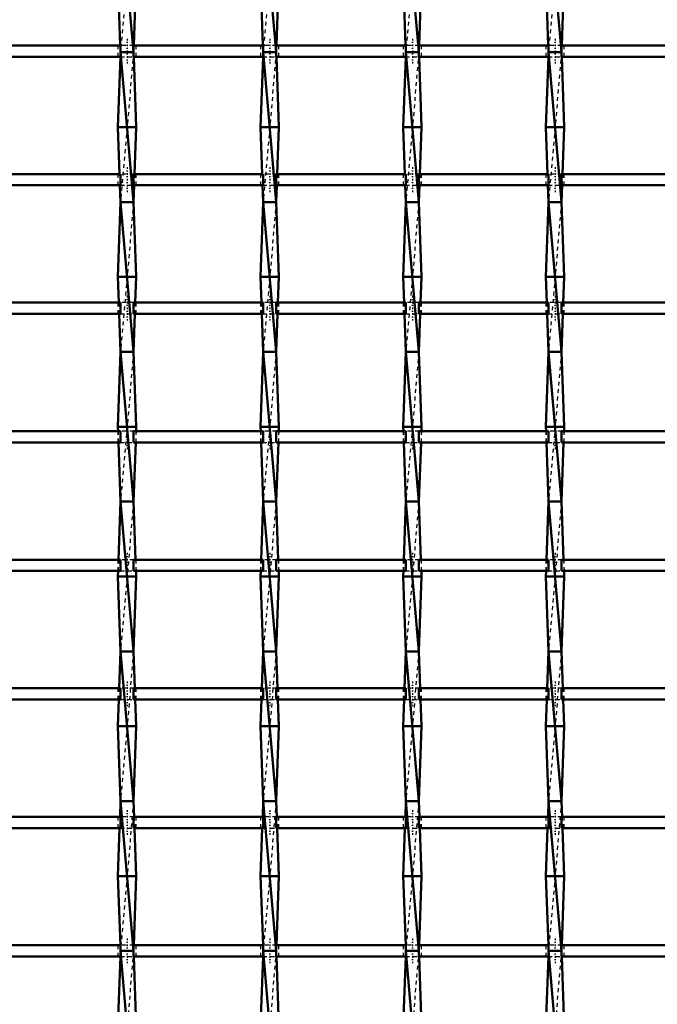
# Model space of a CAD drawing. Header units: millimetres. Extents: x -696 to 532, y -500 to 878.
# Tile 12 of 17: x 9 to 180, y -117 to 146. Entities that reach past the tile are written whole.
import ezdxf

# ---------------------------------------------------------------- set-up
doc = ezdxf.new("R2010")
doc.units = ezdxf.units.MM
doc.linetypes.add('Center', pattern=[1.5, 0.45, -0.5, 0.05, -0.5])
doc.linetypes.add('Dashed', pattern=[2, 1, -1])
for name, color, linetype, lineweight in [('AM_0', 7, 'Continuous', 50), ('AM_7', 7, 'Center', 25), ('AM_9', 6, 'Dashed', 25)]:
    doc.layers.add(name, color=color, linetype=linetype, lineweight=lineweight)

# ---------------------------------------------------------------- blocks, each defined once
blk = doc.blocks.new('13_6dxg5guuq252msk2tvqtuc6jo________0_in_LSSP3303438311700100035010_4')
at = {"layer": 'AM_0'}
for p, q in [((36.37, 177), (39.83, 137)), ((35.65, 157), (36.3, 138.82)), ((40.55, 157), (39.9, 138.82)), ((39.83, 137), (36.37, 137)), ((36.37, 137), (39.83, 97)), ((36.33, 135.82), (35.65, 117)), ((39.87, 135.82), (40.55, 117)), ((40.55, 117), (35.65, 117)), ((35.65, 117), (36.1, 104.49)), ((40.55, 117), (40.1, 104.49)), ((36.21, 101.49), (36.37, 97)), ((39.99, 101.49), (39.83, 97)), ((36.37, 97), (35.65, 77)), ((36.37, 97), (39.83, 57)), ((39.83, 97), (36.37, 97)), ((39.83, 97), (40.55, 77)), ((35.65, 77), (35.9, 70.16)), ((40.55, 77), (35.65, 77)), ((40.55, 77), (40.3, 70.16)), ((36, 67.16), (36.37, 57)), ((40.2, 67.16), (39.83, 57)), ((36.37, 57), (35.65, 37)), ((36.37, 57), (39.83, 17)), ((39.83, 57), (36.37, 57)), ((39.83, 57), (40.55, 37)), ((40.55, 37), (35.65, 37)), ((35.65, 37), (35.69, 35.83)), ((40.55, 37), (40.51, 35.83)), ((35.8, 32.83), (36.37, 17)), ((40.4, 32.83), (39.83, 17)), ((36.37, 17), (35.81, 1.5)), ((36.37, 17), (39.83, -23)), ((39.83, 17), (36.37, 17)), ((39.83, 17), (40.39, 1.5)), ((35.7, -1.5), (35.65, -3)), ((40.5, -1.5), (40.55, -3)), ((40.55, -3), (35.65, -3)), ((35.65, -3), (36.37, -23)), ((40.55, -3), (39.83, -23)), ((36.37, -23), (36.01, -32.83)), ((36.37, -23), (39.83, -63)), ((39.83, -23), (36.37, -23)), ((39.83, -23), (40.19, -32.83)), ((35.91, -35.83), (35.65, -43)), ((40.29, -35.83), (40.55, -43)), ((35.65, -43), (36.37, -63)), ((40.55, -43), (35.65, -43)), ((40.55, -43), (39.83, -63)), ((36.37, -63), (36.22, -67.16)), ((36.37, -63), (39.83, -103)), ((39.83, -63), (36.37, -63)), ((39.83, -63), (39.98, -67.16)), ((36.11, -70.16), (35.65, -83)), ((40.09, -70.16), (40.55, -83)), ((40.55, -83), (35.65, -83)), ((35.65, -83), (36.31, -101.49)), ((40.55, -83), (39.89, -101.49)), ((36.31, -104.49), (35.65, -123)), ((36.37, -103), (39.83, -143)), ((39.83, -103), (36.37, -103)), ((39.89, -104.49), (40.55, -123))]:
    blk.add_line(p, q, dxfattribs=at)
at = {"layer": 'AM_9'}
for p, q in [((39.83, 177), (36.37, 137)), ((36.3, 138.82), (36.37, 137)), ((36.37, 137), (36.33, 135.82)), ((39.83, 137), (36.37, 97)), ((39.9, 138.82), (39.83, 137)), ((39.83, 137), (39.87, 135.82)), ((36.1, 104.49), (36.21, 101.49)), ((40.1, 104.49), (39.99, 101.49)), ((39.83, 97), (36.37, 57)), ((35.9, 70.16), (36, 67.16)), ((40.3, 70.16), (40.2, 67.16)), ((39.83, 57), (36.37, 17)), ((35.69, 35.83), (35.8, 32.83)), ((40.51, 35.83), (40.4, 32.83)), ((39.83, 17), (36.37, -23)), ((35.81, 1.5), (35.7, -1.5)), ((40.39, 1.5), (40.5, -1.5)), ((39.83, -23), (36.37, -63)), ((36.01, -32.83), (35.91, -35.83)), ((40.19, -32.83), (40.29, -35.83)), ((39.83, -63), (36.37, -103)), ((36.22, -67.16), (36.11, -70.16)), ((39.98, -67.16), (40.09, -70.16)), ((36.31, -101.49), (36.37, -103)), ((39.89, -101.49), (39.83, -103)), ((36.37, -103), (36.31, -104.49)), ((39.83, -103), (36.37, -143)), ((39.83, -103), (39.89, -104.49))]:
    blk.add_line(p, q, dxfattribs=at)
blk = doc.blocks.new('14_9rpjz0n31jjumcdefyxerqkhd________0_in_LSSP3303438311700100035010_4')
at = {"layer": 'AM_0'}
for p, q in [((74.47, 177), (77.93, 137)), ((73.75, 157), (74.4, 138.82)), ((78.65, 157), (78, 138.82)), ((77.93, 137), (74.47, 137)), ((74.47, 137), (77.93, 97)), ((74.43, 135.82), (73.75, 117)), ((77.97, 135.82), (78.65, 117)), ((78.65, 117), (73.75, 117)), ((73.75, 117), (74.2, 104.49)), ((78.65, 117), (78.2, 104.49)), ((74.31, 101.49), (74.47, 97)), ((78.09, 101.49), (77.93, 97)), ((74.47, 97), (73.75, 77)), ((74.47, 97), (77.93, 57)), ((77.93, 97), (74.47, 97)), ((77.93, 97), (78.65, 77)), ((78.65, 77), (73.75, 77)), ((73.75, 77), (74, 70.16)), ((78.65, 77), (78.4, 70.16)), ((74.1, 67.16), (74.47, 57)), ((78.3, 67.16), (77.93, 57)), ((74.47, 57), (73.75, 37)), ((74.47, 57), (77.93, 17)), ((77.93, 57), (74.47, 57)), ((77.93, 57), (78.65, 37)), ((78.65, 37), (73.75, 37)), ((73.75, 37), (73.79, 35.83)), ((78.65, 37), (78.61, 35.83)), ((73.9, 32.83), (74.47, 17)), ((78.5, 32.83), (77.93, 17)), ((74.47, 17), (73.91, 1.5)), ((74.47, 17), (77.93, -23)), ((77.93, 17), (74.47, 17)), ((77.93, 17), (78.49, 1.5)), ((73.8, -1.5), (73.75, -3)), ((78.6, -1.5), (78.65, -3)), ((78.65, -3), (73.75, -3)), ((73.75, -3), (74.47, -23)), ((78.65, -3), (77.93, -23)), ((74.47, -23), (74.11, -32.83)), ((77.93, -23), (74.47, -23)), ((74.47, -23), (77.93, -63)), ((77.93, -23), (78.29, -32.83)), ((74.01, -35.83), (73.75, -43)), ((78.39, -35.83), (78.65, -43)), ((78.65, -43), (73.75, -43)), ((73.75, -43), (74.47, -63)), ((78.65, -43), (77.93, -63)), ((74.47, -63), (74.32, -67.16)), ((74.47, -63), (77.93, -103)), ((77.93, -63), (74.47, -63)), ((77.93, -63), (78.08, -67.16)), ((74.21, -70.16), (73.75, -83)), ((78.19, -70.16), (78.65, -83)), ((73.75, -83), (74.41, -101.49)), ((78.65, -83), (73.75, -83)), ((78.65, -83), (77.99, -101.49)), ((74.41, -104.49), (73.75, -123)), ((74.47, -103), (77.93, -143)), ((77.93, -103), (74.47, -103)), ((77.99, -104.49), (78.65, -123))]:
    blk.add_line(p, q, dxfattribs=at)
at = {"layer": 'AM_9'}
for p, q in [((77.93, 177), (74.47, 137)), ((74.4, 138.82), (74.47, 137)), ((74.47, 137), (74.43, 135.82)), ((77.93, 137), (74.47, 97)), ((78, 138.82), (77.93, 137)), ((77.93, 137), (77.97, 135.82)), ((74.2, 104.49), (74.31, 101.49)), ((78.2, 104.49), (78.09, 101.49)), ((77.93, 97), (74.47, 57)), ((74, 70.16), (74.1, 67.16)), ((78.4, 70.16), (78.3, 67.16)), ((77.93, 57), (74.47, 17)), ((73.79, 35.83), (73.9, 32.83)), ((78.61, 35.83), (78.5, 32.83)), ((77.93, 17), (74.47, -23)), ((73.91, 1.5), (73.8, -1.5)), ((78.49, 1.5), (78.6, -1.5)), ((77.93, -23), (74.47, -63)), ((74.11, -32.83), (74.01, -35.83)), ((78.29, -32.83), (78.39, -35.83)), ((77.93, -63), (74.47, -103)), ((74.32, -67.16), (74.21, -70.16)), ((78.08, -67.16), (78.19, -70.16)), ((74.41, -101.49), (74.47, -103)), ((77.99, -101.49), (77.93, -103)), ((74.47, -103), (74.41, -104.49)), ((77.93, -103), (74.47, -143)), ((77.93, -103), (77.99, -104.49))]:
    blk.add_line(p, q, dxfattribs=at)
blk = doc.blocks.new('15_g7igy0x0vfccm8gwxnipumvrg________0_in_LSSP3303438311700100035010_4')
at = {"layer": 'AM_0'}
for p, q in [((112.57, 177), (116.03, 137)), ((111.85, 157), (112.5, 138.82)), ((116.75, 157), (116.1, 138.82)), ((112.57, 137), (116.03, 97)), ((116.03, 137), (112.57, 137)), ((112.53, 135.82), (111.85, 117)), ((116.07, 135.82), (116.75, 117)), ((111.85, 117), (112.3, 104.49)), ((116.75, 117), (111.85, 117)), ((116.75, 117), (116.3, 104.49)), ((112.41, 101.49), (112.57, 97)), ((116.19, 101.49), (116.03, 97)), ((112.57, 97), (111.85, 77)), ((112.57, 97), (116.03, 57)), ((116.03, 97), (112.57, 97)), ((116.03, 97), (116.75, 77)), ((111.85, 77), (112.1, 70.16)), ((116.75, 77), (111.85, 77)), ((116.75, 77), (116.5, 70.16)), ((112.2, 67.16), (112.57, 57)), ((116.4, 67.16), (116.03, 57)), ((112.57, 57), (111.85, 37)), ((112.57, 57), (116.03, 17)), ((116.03, 57), (112.57, 57)), ((116.03, 57), (116.75, 37)), ((116.75, 37), (111.85, 37)), ((111.85, 37), (111.89, 35.83)), ((116.75, 37), (116.71, 35.83)), ((112, 32.83), (112.57, 17)), ((116.6, 32.83), (116.03, 17)), ((112.57, 17), (112.01, 1.5)), ((112.57, 17), (116.03, -23)), ((116.03, 17), (112.57, 17)), ((116.03, 17), (116.59, 1.5)), ((111.9, -1.5), (111.85, -3)), ((116.7, -1.5), (116.75, -3)), ((116.75, -3), (111.85, -3)), ((111.85, -3), (112.57, -23)), ((116.75, -3), (116.03, -23)), ((112.57, -23), (112.21, -32.83)), ((112.57, -23), (116.03, -63)), ((116.03, -23), (112.57, -23)), ((116.03, -23), (116.39, -32.83)), ((112.11, -35.83), (111.85, -43)), ((116.49, -35.83), (116.75, -43)), ((111.85, -43), (112.57, -63)), ((116.75, -43), (111.85, -43)), ((116.75, -43), (116.03, -63)), ((112.57, -63), (112.42, -67.16)), ((116.03, -63), (112.57, -63)), ((112.57, -63), (116.03, -103)), ((116.03, -63), (116.18, -67.16)), ((112.31, -70.16), (111.85, -83)), ((116.29, -70.16), (116.75, -83)), ((116.75, -83), (111.85, -83)), ((111.85, -83), (112.51, -101.49)), ((116.75, -83), (116.09, -101.49)), ((112.51, -104.49), (111.85, -123)), ((112.57, -103), (116.03, -143)), ((116.03, -103), (112.57, -103)), ((116.09, -104.49), (116.75, -123))]:
    blk.add_line(p, q, dxfattribs=at)
at = {"layer": 'AM_9'}
for p, q in [((116.03, 177), (112.57, 137)), ((112.5, 138.82), (112.57, 137)), ((112.57, 137), (112.53, 135.82)), ((116.03, 137), (112.57, 97)), ((116.1, 138.82), (116.03, 137)), ((116.03, 137), (116.07, 135.82)), ((112.3, 104.49), (112.41, 101.49)), ((116.3, 104.49), (116.19, 101.49)), ((116.03, 97), (112.57, 57)), ((112.1, 70.16), (112.2, 67.16)), ((116.5, 70.16), (116.4, 67.16)), ((116.03, 57), (112.57, 17)), ((111.89, 35.83), (112, 32.83)), ((116.71, 35.83), (116.6, 32.83)), ((116.03, 17), (112.57, -23)), ((112.01, 1.5), (111.9, -1.5)), ((116.59, 1.5), (116.7, -1.5)), ((116.03, -23), (112.57, -63)), ((112.21, -32.83), (112.11, -35.83)), ((116.39, -32.83), (116.49, -35.83)), ((116.03, -63), (112.57, -103)), ((112.42, -67.16), (112.31, -70.16)), ((116.18, -67.16), (116.29, -70.16)), ((112.51, -101.49), (112.57, -103)), ((116.09, -101.49), (116.03, -103)), ((112.57, -103), (112.51, -104.49)), ((116.03, -103), (112.57, -143)), ((116.03, -103), (116.09, -104.49))]:
    blk.add_line(p, q, dxfattribs=at)
blk = doc.blocks.new('16_7qak6cjxwpj74i92a5gpgujfq________0_in_LSSP3303438311700100035010_4')
at = {"layer": 'AM_0'}
for p, q in [((150.67, 177), (154.13, 137)), ((149.95, 157), (150.6, 138.82)), ((154.85, 157), (154.2, 138.82)), ((154.13, 137), (150.67, 137)), ((150.67, 137), (154.13, 97)), ((150.63, 135.82), (149.95, 117)), ((154.17, 135.82), (154.85, 117)), ((154.85, 117), (149.95, 117)), ((149.95, 117), (150.4, 104.49)), ((154.85, 117), (154.4, 104.49)), ((150.51, 101.49), (150.67, 97)), ((154.29, 101.49), (154.13, 97)), ((150.67, 97), (149.95, 77)), ((150.67, 97), (154.13, 57)), ((154.13, 97), (150.67, 97)), ((154.13, 97), (154.85, 77)), ((154.85, 77), (149.95, 77)), ((149.95, 77), (150.2, 70.16)), ((154.85, 77), (154.6, 70.16)), ((150.3, 67.16), (150.67, 57)), ((154.5, 67.16), (154.13, 57)), ((150.67, 57), (149.95, 37)), ((150.67, 57), (154.13, 17)), ((154.13, 57), (150.67, 57)), ((154.13, 57), (154.85, 37)), ((149.95, 37), (149.99, 35.83)), ((154.85, 37), (149.95, 37)), ((154.85, 37), (154.81, 35.83)), ((150.1, 32.83), (150.67, 17)), ((154.7, 32.83), (154.13, 17)), ((150.67, 17), (150.11, 1.5)), ((150.67, 17), (154.13, -23)), ((154.13, 17), (150.67, 17)), ((154.13, 17), (154.69, 1.5)), ((150, -1.5), (149.95, -3)), ((154.8, -1.5), (154.85, -3)), ((154.85, -3), (149.95, -3)), ((149.95, -3), (150.67, -23)), ((154.85, -3), (154.13, -23)), ((150.67, -23), (150.31, -32.83)), ((150.67, -23), (154.13, -63)), ((154.13, -23), (150.67, -23)), ((154.13, -23), (154.49, -32.83)), ((150.21, -35.83), (149.95, -43)), ((154.59, -35.83), (154.85, -43)), ((149.95, -43), (150.67, -63)), ((154.85, -43), (149.95, -43)), ((154.85, -43), (154.13, -63)), ((150.67, -63), (150.52, -67.16)), ((154.13, -63), (150.67, -63)), ((150.67, -63), (154.13, -103)), ((154.13, -63), (154.28, -67.16)), ((150.41, -70.16), (149.95, -83)), ((154.39, -70.16), (154.85, -83)), ((154.85, -83), (149.95, -83)), ((149.95, -83), (150.61, -101.49)), ((154.85, -83), (154.19, -101.49)), ((150.61, -104.49), (149.95, -123)), ((150.67, -103), (154.13, -143)), ((154.13, -103), (150.67, -103)), ((154.19, -104.49), (154.85, -123))]:
    blk.add_line(p, q, dxfattribs=at)
at = {"layer": 'AM_9'}
for p, q in [((154.13, 177), (150.67, 137)), ((150.6, 138.82), (150.67, 137)), ((150.67, 137), (150.63, 135.82)), ((154.13, 137), (150.67, 97)), ((154.2, 138.82), (154.13, 137)), ((154.13, 137), (154.17, 135.82)), ((150.4, 104.49), (150.51, 101.49)), ((154.4, 104.49), (154.29, 101.49)), ((154.13, 97), (150.67, 57)), ((150.2, 70.16), (150.3, 67.16)), ((154.6, 70.16), (154.5, 67.16)), ((154.13, 57), (150.67, 17)), ((149.99, 35.83), (150.1, 32.83)), ((154.81, 35.83), (154.7, 32.83)), ((154.13, 17), (150.67, -23)), ((150.11, 1.5), (150, -1.5)), ((154.69, 1.5), (154.8, -1.5)), ((154.13, -23), (150.67, -63)), ((150.31, -32.83), (150.21, -35.83)), ((154.49, -32.83), (154.59, -35.83)), ((154.13, -63), (150.67, -103)), ((150.52, -67.16), (150.41, -70.16)), ((154.28, -67.16), (154.39, -70.16)), ((150.61, -101.49), (150.67, -103)), ((154.19, -101.49), (154.13, -103)), ((150.67, -103), (150.61, -104.49)), ((154.13, -103), (150.67, -143)), ((154.13, -103), (154.19, -104.49))]:
    blk.add_line(p, q, dxfattribs=at)
blk = doc.blocks.new('34_c0vjxltpqz1ddakxh5paepo5k________0_in_LSSP3303438311700100035010_4')
at = {"layer": 'AM_0'}
for p, q in [((36.37, -101.49), (1.73, -101.49)), ((36.37, -101.49), (36.37, -104.49)), ((39.83, -104.49), (39.83, -101.49)), ((74.47, -101.49), (39.83, -101.49)), ((74.47, -101.49), (74.47, -104.49)), ((77.93, -104.49), (77.93, -101.49)), ((112.57, -101.49), (77.93, -101.49)), ((112.57, -101.49), (112.57, -104.49)), ((150.67, -101.49), (116.03, -101.49)), ((116.03, -104.49), (116.03, -101.49)), ((150.67, -101.49), (150.67, -104.49)), ((188.77, -101.49), (154.13, -101.49)), ((154.13, -104.49), (154.13, -101.49)), ((36.37, -104.49), (1.73, -104.49)), ((74.47, -104.49), (39.83, -104.49)), ((112.57, -104.49), (77.93, -104.49)), ((150.67, -104.49), (116.03, -104.49)), ((188.77, -104.49), (154.13, -104.49))]:
    blk.add_line(p, q, dxfattribs=at)
at = {"layer": 'AM_7'}
for p, q in [((38.1, -99.69), (38.1, -106.29)), ((76.2, -99.69), (76.2, -106.29)), ((114.3, -99.69), (114.3, -106.29)), ((152.4, -99.69), (152.4, -106.29))]:
    blk.add_line(p, q, dxfattribs=at)
at = {"layer": 'AM_9'}
for p, q in [((35.65, -101.49), (35.65, -104.49)), ((39.83, -101.49), (36.37, -101.49)), ((40.55, -104.49), (40.55, -101.49)), ((73.75, -101.49), (73.75, -104.49)), ((77.93, -101.49), (74.47, -101.49)), ((78.65, -104.49), (78.65, -101.49)), ((111.85, -101.49), (111.85, -104.49)), ((116.03, -101.49), (112.57, -101.49)), ((116.75, -104.49), (116.75, -101.49)), ((149.95, -101.49), (149.95, -104.49)), ((154.13, -101.49), (150.67, -101.49)), ((154.85, -104.49), (154.85, -101.49)), ((36.37, -104.49), (39.83, -104.49)), ((74.47, -104.49), (77.93, -104.49)), ((112.57, -104.49), (116.03, -104.49)), ((150.67, -104.49), (154.13, -104.49))]:
    blk.add_line(p, q, dxfattribs=at)
blk = doc.blocks.new('35_dmix8wh6pi351kmlix7o0mbre________0_in_LSSP3303438311700100035010_4')
at = {"layer": 'AM_0'}
for p, q in [((36.37, -67.16), (1.73, -67.16)), ((36.37, -67.16), (36.37, -70.16)), ((39.83, -70.16), (39.83, -67.16)), ((74.47, -67.16), (39.83, -67.16)), ((74.47, -67.16), (74.47, -70.16)), ((112.57, -67.16), (77.93, -67.16)), ((77.93, -70.16), (77.93, -67.16)), ((112.57, -67.16), (112.57, -70.16)), ((116.03, -70.16), (116.03, -67.16)), ((150.67, -67.16), (116.03, -67.16)), ((150.67, -67.16), (150.67, -70.16)), ((154.13, -70.16), (154.13, -67.16)), ((188.77, -67.16), (154.13, -67.16)), ((36.37, -70.16), (1.73, -70.16)), ((74.47, -70.16), (39.83, -70.16)), ((112.57, -70.16), (77.93, -70.16)), ((150.67, -70.16), (116.03, -70.16)), ((188.77, -70.16), (154.13, -70.16))]:
    blk.add_line(p, q, dxfattribs=at)
at = {"layer": 'AM_7'}
for p, q in [((38.1, -65.36), (38.1, -71.96)), ((76.2, -65.36), (76.2, -71.96)), ((114.3, -65.36), (114.3, -71.96)), ((152.4, -65.36), (152.4, -71.96))]:
    blk.add_line(p, q, dxfattribs=at)
at = {"layer": 'AM_9'}
for p, q in [((35.65, -67.16), (35.65, -70.16)), ((39.83, -67.16), (36.37, -67.16)), ((40.55, -70.16), (40.55, -67.16)), ((73.75, -67.16), (73.75, -70.16)), ((77.93, -67.16), (74.47, -67.16)), ((78.65, -70.16), (78.65, -67.16)), ((111.85, -67.16), (111.85, -70.16)), ((116.03, -67.16), (112.57, -67.16)), ((116.75, -70.16), (116.75, -67.16)), ((149.95, -67.16), (149.95, -70.16)), ((154.13, -67.16), (150.67, -67.16)), ((154.85, -70.16), (154.85, -67.16)), ((36.37, -70.16), (39.83, -70.16)), ((74.47, -70.16), (77.93, -70.16)), ((112.57, -70.16), (116.03, -70.16)), ((150.67, -70.16), (154.13, -70.16))]:
    blk.add_line(p, q, dxfattribs=at)
blk = doc.blocks.new('36_pmelxtpqwg88wpfklba4f20jb________0_in_LSSP3303438311700100035010_4')
at = {"layer": 'AM_0'}
for p, q in [((36.37, -32.83), (1.73, -32.83)), ((36.37, -32.83), (36.37, -35.83)), ((39.83, -35.83), (39.83, -32.83)), ((74.47, -32.83), (39.83, -32.83)), ((74.47, -32.83), (74.47, -35.83)), ((77.93, -35.83), (77.93, -32.83)), ((112.57, -32.83), (77.93, -32.83)), ((112.57, -32.83), (112.57, -35.83)), ((150.67, -32.83), (116.03, -32.83)), ((116.03, -35.83), (116.03, -32.83)), ((150.67, -32.83), (150.67, -35.83)), ((188.77, -32.83), (154.13, -32.83)), ((154.13, -35.83), (154.13, -32.83)), ((36.37, -35.83), (1.73, -35.83)), ((74.47, -35.83), (39.83, -35.83)), ((112.57, -35.83), (77.93, -35.83)), ((150.67, -35.83), (116.03, -35.83)), ((188.77, -35.83), (154.13, -35.83))]:
    blk.add_line(p, q, dxfattribs=at)
at = {"layer": 'AM_7'}
for p, q in [((38.1, -31.03), (38.1, -37.63)), ((76.2, -31.03), (76.2, -37.63)), ((114.3, -31.03), (114.3, -37.63)), ((152.4, -31.03), (152.4, -37.63))]:
    blk.add_line(p, q, dxfattribs=at)
at = {"layer": 'AM_9'}
for p, q in [((35.65, -32.83), (35.65, -35.83)), ((39.83, -32.83), (36.37, -32.83)), ((40.55, -35.83), (40.55, -32.83)), ((73.75, -32.83), (73.75, -35.83)), ((77.93, -32.83), (74.47, -32.83)), ((78.65, -35.83), (78.65, -32.83)), ((111.85, -32.83), (111.85, -35.83)), ((116.03, -32.83), (112.57, -32.83)), ((116.75, -35.83), (116.75, -32.83)), ((149.95, -32.83), (149.95, -35.83)), ((154.13, -32.83), (150.67, -32.83)), ((154.85, -35.83), (154.85, -32.83)), ((36.37, -35.83), (39.83, -35.83)), ((74.47, -35.83), (77.93, -35.83)), ((112.57, -35.83), (116.03, -35.83)), ((150.67, -35.83), (154.13, -35.83))]:
    blk.add_line(p, q, dxfattribs=at)
blk = doc.blocks.new('37_qoz3d3pph5uv7ttkqowtf9tjc________0_in_LSSP3303438311700100035010_4')
at = {"layer": 'AM_0'}
for p, q in [((36.37, 1.5), (1.73, 1.5)), ((36.37, 1.5), (36.37, -1.5)), ((39.83, -1.5), (39.83, 1.5)), ((74.47, 1.5), (39.83, 1.5)), ((74.47, 1.5), (74.47, -1.5)), ((77.93, -1.5), (77.93, 1.5)), ((112.57, 1.5), (77.93, 1.5)), ((112.57, 1.5), (112.57, -1.5)), ((150.67, 1.5), (116.03, 1.5)), ((116.03, -1.5), (116.03, 1.5)), ((150.67, 1.5), (150.67, -1.5)), ((154.13, -1.5), (154.13, 1.5)), ((188.77, 1.5), (154.13, 1.5)), ((36.37, -1.5), (1.73, -1.5)), ((74.47, -1.5), (39.83, -1.5)), ((112.57, -1.5), (77.93, -1.5)), ((150.67, -1.5), (116.03, -1.5)), ((188.77, -1.5), (154.13, -1.5))]:
    blk.add_line(p, q, dxfattribs=at)
at = {"layer": 'AM_7'}
for p, q in [((38.1, 3.3), (38.1, -3.3)), ((76.2, 3.3), (76.2, -3.3)), ((114.3, 3.3), (114.3, -3.3)), ((152.4, 3.3), (152.4, -3.3))]:
    blk.add_line(p, q, dxfattribs=at)
at = {"layer": 'AM_9'}
for p, q in [((35.65, 1.5), (35.65, -1.5)), ((39.83, 1.5), (36.37, 1.5)), ((40.55, -1.5), (40.55, 1.5)), ((73.75, 1.5), (73.75, -1.5)), ((77.93, 1.5), (74.47, 1.5)), ((78.65, -1.5), (78.65, 1.5)), ((111.85, 1.5), (111.85, -1.5)), ((116.03, 1.5), (112.57, 1.5)), ((116.75, -1.5), (116.75, 1.5)), ((149.95, 1.5), (149.95, -1.5)), ((154.13, 1.5), (150.67, 1.5)), ((154.85, -1.5), (154.85, 1.5)), ((36.37, -1.5), (39.83, -1.5)), ((74.47, -1.5), (77.93, -1.5)), ((112.57, -1.5), (116.03, -1.5)), ((150.67, -1.5), (154.13, -1.5))]:
    blk.add_line(p, q, dxfattribs=at)
blk = doc.blocks.new('38_cq0pcrjb8lumph6dk1h5kki1e________0_in_LSSP3303438311700100035010_4')
at = {"layer": 'AM_0'}
for p, q in [((36.37, 35.83), (1.73, 35.83)), ((36.37, 35.83), (36.37, 32.83)), ((39.83, 32.83), (39.83, 35.83)), ((74.47, 35.83), (39.83, 35.83)), ((74.47, 35.83), (74.47, 32.83)), ((112.57, 35.83), (77.93, 35.83)), ((77.93, 32.83), (77.93, 35.83)), ((112.57, 35.83), (112.57, 32.83)), ((116.03, 32.83), (116.03, 35.83)), ((150.67, 35.83), (116.03, 35.83)), ((150.67, 35.83), (150.67, 32.83)), ((188.77, 35.83), (154.13, 35.83)), ((154.13, 32.83), (154.13, 35.83)), ((36.37, 32.83), (1.73, 32.83)), ((74.47, 32.83), (39.83, 32.83)), ((112.57, 32.83), (77.93, 32.83)), ((150.67, 32.83), (116.03, 32.83)), ((188.77, 32.83), (154.13, 32.83))]:
    blk.add_line(p, q, dxfattribs=at)
at = {"layer": 'AM_7'}
for p, q in [((38.1, 37.63), (38.1, 31.03)), ((76.2, 37.63), (76.2, 31.03)), ((114.3, 37.63), (114.3, 31.03)), ((152.4, 37.63), (152.4, 31.03))]:
    blk.add_line(p, q, dxfattribs=at)
at = {"layer": 'AM_9'}
for p, q in [((35.65, 35.83), (35.65, 32.83)), ((39.83, 35.83), (36.37, 35.83)), ((40.55, 32.83), (40.55, 35.83)), ((73.75, 35.83), (73.75, 32.83)), ((77.93, 35.83), (74.47, 35.83)), ((78.65, 32.83), (78.65, 35.83)), ((111.85, 35.83), (111.85, 32.83)), ((116.03, 35.83), (112.57, 35.83)), ((116.75, 32.83), (116.75, 35.83)), ((149.95, 35.83), (149.95, 32.83)), ((154.13, 35.83), (150.67, 35.83)), ((154.85, 32.83), (154.85, 35.83)), ((36.37, 32.83), (39.83, 32.83)), ((74.47, 32.83), (77.93, 32.83)), ((112.57, 32.83), (116.03, 32.83)), ((150.67, 32.83), (154.13, 32.83))]:
    blk.add_line(p, q, dxfattribs=at)
blk = doc.blocks.new('39_l3ly7euexc3hwtjzo70e5264c________0_in_LSSP3303438311700100035010_4')
at = {"layer": 'AM_0'}
for p, q in [((36.37, 70.16), (1.73, 70.16)), ((36.37, 70.16), (36.37, 67.16)), ((39.83, 67.16), (39.83, 70.16)), ((74.47, 70.16), (39.83, 70.16)), ((74.47, 70.16), (74.47, 67.16)), ((77.93, 67.16), (77.93, 70.16)), ((112.57, 70.16), (77.93, 70.16)), ((112.57, 70.16), (112.57, 67.16)), ((150.67, 70.16), (116.03, 70.16)), ((116.03, 67.16), (116.03, 70.16)), ((150.67, 70.16), (150.67, 67.16)), ((154.13, 67.16), (154.13, 70.16)), ((188.77, 70.16), (154.13, 70.16)), ((36.37, 67.16), (1.73, 67.16)), ((74.47, 67.16), (39.83, 67.16)), ((112.57, 67.16), (77.93, 67.16)), ((150.67, 67.16), (116.03, 67.16)), ((188.77, 67.16), (154.13, 67.16))]:
    blk.add_line(p, q, dxfattribs=at)
at = {"layer": 'AM_7'}
for p, q in [((38.1, 71.96), (38.1, 65.36)), ((76.2, 71.96), (76.2, 65.36)), ((114.3, 71.96), (114.3, 65.36)), ((152.4, 71.96), (152.4, 65.36))]:
    blk.add_line(p, q, dxfattribs=at)
at = {"layer": 'AM_9'}
for p, q in [((35.65, 70.16), (35.65, 67.16)), ((39.83, 70.16), (36.37, 70.16)), ((40.55, 67.16), (40.55, 70.16)), ((73.75, 70.16), (73.75, 67.16)), ((77.93, 70.16), (74.47, 70.16)), ((78.65, 67.16), (78.65, 70.16)), ((111.85, 70.16), (111.85, 67.16)), ((116.03, 70.16), (112.57, 70.16)), ((116.75, 67.16), (116.75, 70.16)), ((149.95, 70.16), (149.95, 67.16)), ((154.13, 70.16), (150.67, 70.16)), ((154.85, 67.16), (154.85, 70.16)), ((36.37, 67.16), (39.83, 67.16)), ((74.47, 67.16), (77.93, 67.16)), ((112.57, 67.16), (116.03, 67.16)), ((150.67, 67.16), (154.13, 67.16))]:
    blk.add_line(p, q, dxfattribs=at)
blk = doc.blocks.new('40_lr6wwq06gb5y2ja17q05mzj9g________0_in_LSSP3303438311700100035010_4')
at = {"layer": 'AM_0'}
for p, q in [((36.37, 104.49), (1.73, 104.49)), ((36.37, 104.49), (36.37, 101.49)), ((39.83, 101.49), (39.83, 104.49)), ((74.47, 104.49), (39.83, 104.49)), ((74.47, 104.49), (74.47, 101.49)), ((77.93, 101.49), (77.93, 104.49)), ((112.57, 104.49), (77.93, 104.49)), ((112.57, 104.49), (112.57, 101.49)), ((116.03, 101.49), (116.03, 104.49)), ((150.67, 104.49), (116.03, 104.49)), ((150.67, 104.49), (150.67, 101.49)), ((154.13, 101.49), (154.13, 104.49)), ((188.77, 104.49), (154.13, 104.49)), ((36.37, 101.49), (1.73, 101.49)), ((74.47, 101.49), (39.83, 101.49)), ((112.57, 101.49), (77.93, 101.49)), ((150.67, 101.49), (116.03, 101.49)), ((188.77, 101.49), (154.13, 101.49))]:
    blk.add_line(p, q, dxfattribs=at)
at = {"layer": 'AM_7'}
for p, q in [((38.1, 106.29), (38.1, 99.69)), ((76.2, 106.29), (76.2, 99.69)), ((114.3, 106.29), (114.3, 99.69)), ((152.4, 106.29), (152.4, 99.69))]:
    blk.add_line(p, q, dxfattribs=at)
at = {"layer": 'AM_9'}
for p, q in [((35.65, 104.49), (35.65, 101.49)), ((39.83, 104.49), (36.37, 104.49)), ((40.55, 101.49), (40.55, 104.49)), ((73.75, 104.49), (73.75, 101.49)), ((77.93, 104.49), (74.47, 104.49)), ((78.65, 101.49), (78.65, 104.49)), ((111.85, 104.49), (111.85, 101.49)), ((116.03, 104.49), (112.57, 104.49)), ((116.75, 101.49), (116.75, 104.49)), ((149.95, 104.49), (149.95, 101.49)), ((154.13, 104.49), (150.67, 104.49)), ((154.85, 101.49), (154.85, 104.49)), ((36.37, 101.49), (39.83, 101.49)), ((74.47, 101.49), (77.93, 101.49)), ((112.57, 101.49), (116.03, 101.49)), ((150.67, 101.49), (154.13, 101.49))]:
    blk.add_line(p, q, dxfattribs=at)
blk = doc.blocks.new('41_f911ekrsihnizplsbcxqe4msl________0_in_LSSP3303438311700100035010_4')
at = {"layer": 'AM_0'}
for p, q in [((36.37, 138.82), (1.73, 138.82)), ((36.37, 138.82), (36.37, 135.82)), ((39.83, 135.82), (39.83, 138.82)), ((74.47, 138.82), (39.83, 138.82)), ((74.47, 138.82), (74.47, 135.82)), ((112.57, 138.82), (77.93, 138.82)), ((77.93, 135.82), (77.93, 138.82)), ((112.57, 138.82), (112.57, 135.82)), ((116.03, 135.82), (116.03, 138.82)), ((150.67, 138.82), (116.03, 138.82)), ((150.67, 138.82), (150.67, 135.82)), ((154.13, 135.82), (154.13, 138.82)), ((188.77, 138.82), (154.13, 138.82)), ((36.37, 135.82), (1.73, 135.82)), ((74.47, 135.82), (39.83, 135.82)), ((112.57, 135.82), (77.93, 135.82)), ((150.67, 135.82), (116.03, 135.82)), ((188.77, 135.82), (154.13, 135.82))]:
    blk.add_line(p, q, dxfattribs=at)
at = {"layer": 'AM_7'}
for p, q in [((38.1, 140.62), (38.1, 134.02)), ((76.2, 140.62), (76.2, 134.02)), ((114.3, 140.62), (114.3, 134.02)), ((152.4, 140.62), (152.4, 134.02))]:
    blk.add_line(p, q, dxfattribs=at)
at = {"layer": 'AM_9'}
for p, q in [((35.65, 138.82), (35.65, 135.82)), ((39.83, 138.82), (36.37, 138.82)), ((40.55, 135.82), (40.55, 138.82)), ((73.75, 138.82), (73.75, 135.82)), ((77.93, 138.82), (74.47, 138.82)), ((78.65, 135.82), (78.65, 138.82)), ((111.85, 138.82), (111.85, 135.82)), ((116.03, 138.82), (112.57, 138.82)), ((116.75, 135.82), (116.75, 138.82)), ((149.95, 138.82), (149.95, 135.82)), ((154.13, 138.82), (150.67, 138.82)), ((154.85, 135.82), (154.85, 138.82)), ((36.37, 135.82), (39.83, 135.82)), ((74.47, 135.82), (77.93, 135.82)), ((112.57, 135.82), (116.03, 135.82)), ((150.67, 135.82), (154.13, 135.82))]:
    blk.add_line(p, q, dxfattribs=at)

msp = doc.modelspace()

# ---------------------------------------------------------------- block references
for name in ['13_6dxg5guuq252msk2tvqtuc6jo________0_in_LSSP3303438311700100035010_4', '14_9rpjz0n31jjumcdefyxerqkhd________0_in_LSSP3303438311700100035010_4', '15_g7igy0x0vfccm8gwxnipumvrg________0_in_LSSP3303438311700100035010_4', '16_7qak6cjxwpj74i92a5gpgujfq________0_in_LSSP3303438311700100035010_4', '41_f911ekrsihnizplsbcxqe4msl________0_in_LSSP3303438311700100035010_4', '40_lr6wwq06gb5y2ja17q05mzj9g________0_in_LSSP3303438311700100035010_4', '39_l3ly7euexc3hwtjzo70e5264c________0_in_LSSP3303438311700100035010_4', '38_cq0pcrjb8lumph6dk1h5kki1e________0_in_LSSP3303438311700100035010_4', '37_qoz3d3pph5uv7ttkqowtf9tjc________0_in_LSSP3303438311700100035010_4', '36_pmelxtpqwg88wpfklba4f20jb________0_in_LSSP3303438311700100035010_4', '35_dmix8wh6pi351kmlix7o0mbre________0_in_LSSP3303438311700100035010_4', '34_c0vjxltpqz1ddakxh5paepo5k________0_in_LSSP3303438311700100035010_4']:
    msp.add_blockref(name, (0, 0))

doc.saveas('drawing.dxf')
